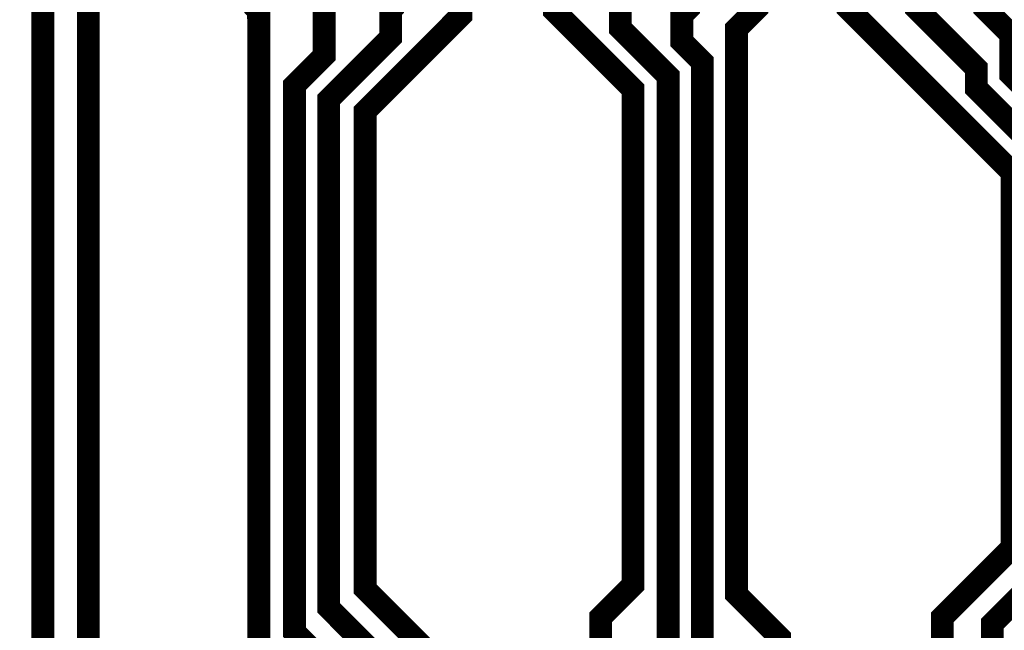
# Model space of a CAD drawing. Extents: x 0 to 3292, y 0 to 2151.
# Tile 28 of 50: x 1736 to 2169, y 365 to 633. Entities that reach past the tile are written whole.
import ezdxf

# ---------------------------------------------------------------- set-up
doc = ezdxf.new("R2010")
doc.units = 0
doc.layers.add('ETCH_BOTTOM', color=1, linetype='CONTINUOUS')

msp = doc.modelspace()

# ---------------------------------------------------------------- linework, layer by layer
at = {"layer": 'ETCH_BOTTOM', "const_width": 10}
for points in [[(2186.75, 1159.5), (2171.75, 1159.5), (2171.75, 1132.05), (2156.75, 1132.05), (2156.75, 1159.5), (2141.75, 1159.5), (2141.75, 1132.05), (2126.75, 1132.05), (2126.75, 1159.5), (2111.75, 1159.5), (2111.75, 1132.05), (2096.75, 1132.05), (2096.75, 1159.5), (2081.75, 1159.5), (2081.75, 1132.05), (1909.55, 1132.05), (1746.5, 969), (1746.5, 344.17), (1741.34, 339.01)], [(2331.69, 1083.05), (2302.69, 1112.05), (1917.84, 1112.05), (1766.5, 960.71), (1766.5, 59.85), (1791.34, 35.01)], [(1841.34, 339.01), (1841.34, 635.26), (1841.2, 635.4), (1841.2, 636.8), (1840, 638), (1840, 660)], [(1841.34, 35.01), (1841.34, 160.33), (1865.38, 184.37), (1865.38, 355.93), (1857, 364.31), (1857, 604.24), (1870, 617.24), (1870, 660)], [(1891.34, 339.01), (1891.34, 355.66), (1872, 375), (1872, 598.02), (1899.2, 625.22), (1899.2, 637.2), (1900, 638), (1900, 660)], [(1941.34, 35.01), (1941.34, 177.65), (1913.34, 205.65), (1913.34, 357.97), (1888, 383.31), (1888, 592.8), (1930, 634.8), (1930, 660)], [(1991.34, 339.01), (1991.34, 370.85), (2005.56, 385.07), (2005.56, 602.44), (1971, 637), (1971, 660)], [(1991.34, 35.01), (1991.34, 169.33), (2016, 193.99), (2016, 354.63), (2021, 359.63), (2021, 608.22), (2000, 629.22), (2000, 660)], [(2041.34, 339.01), (2041.34, 348.85), (2036, 354.19), (2036, 614.44), (2027, 623.44), (2027, 635), (2030, 638), (2030, 660)], [(2091.34, 35.01), (2070, 56.35), (2070, 362), (2051, 381), (2051, 629), (2060, 638), (2060, 660)], [(2141.34, 339.01), (2141.34, 370.85), (2172, 401.51), (2172, 566), (2100, 638), (2100, 660)], [(2141.34, 35.01), (2141.34, 176.33), (2163.34, 198.33), (2163.34, 368.11), (2187, 391.77), (2187, 572.22), (2156.34, 602.88), (2156.34, 611.66), (2130, 638), (2130, 660)], [(2191.34, 339.01), (2191.34, 370.85), (2202, 381.51), (2202, 578.44), (2171.34, 609.1), (2171.34, 626.66), (2160, 638), (2160, 660)]]:
    msp.add_lwpolyline(points, dxfattribs=at)

doc.saveas('drawing.dxf')
